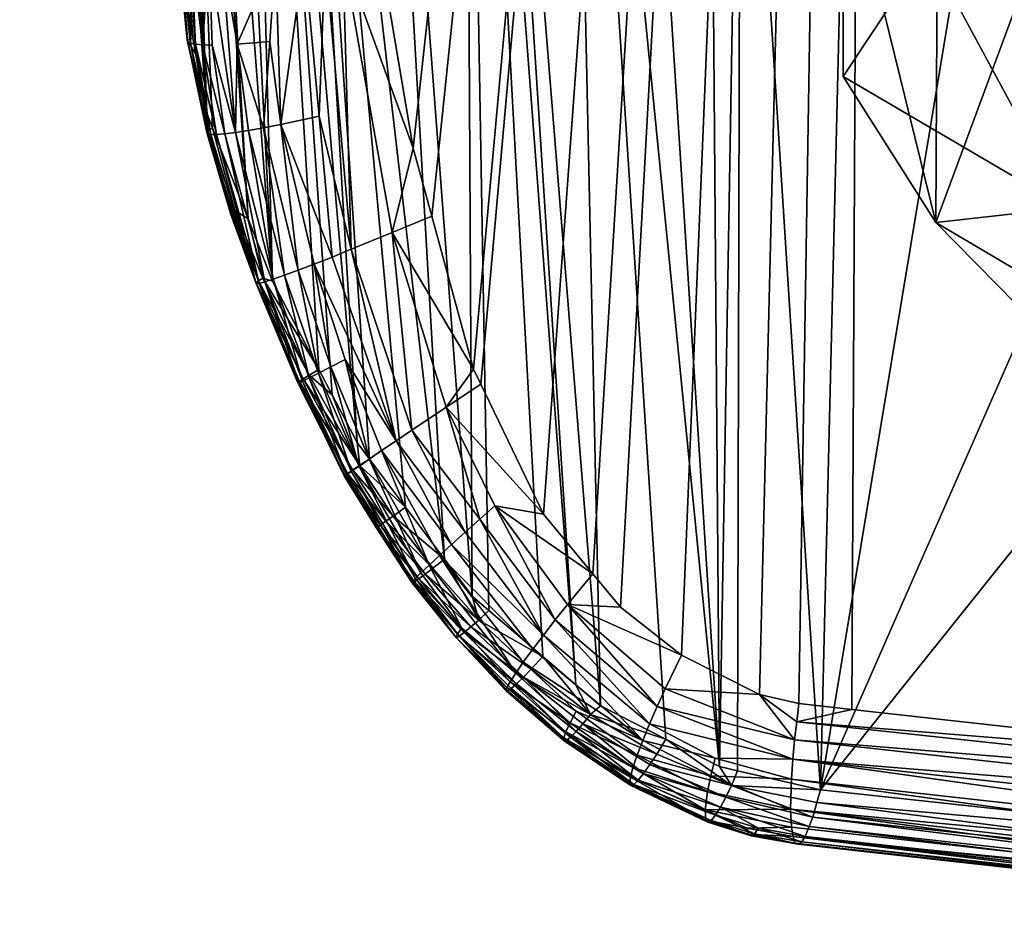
# Model space of a CAD drawing. Extents: x -0.024 to 0.024, y -0.121 to 0.04.
# Tile 1 of 89: x -0.018 to -0.01, y -0.12 to -0.113. Entities that reach past the tile are written whole.
import ezdxf

# ---------------------------------------------------------------- set-up
doc = ezdxf.new("R2010")
doc.units = 0
doc.layers.add('mesh', color=7, linetype='CONTINUOUS')

msp = doc.modelspace()

# ---------------------------------------------------------------- meshes
at = {"layer": 'mesh'}
mesh = msp.add_polyface(dxfattribs=at)
corners = [(0, -0.0945539, 0.087386), (0.0024432, -0.0938483, 0.0874515), (0, -0.0937205, 0.0873221), (0, -0.0946749, 0.0873953), (0.0028532, -0.0947397, 0.087557), (0.0027003, -0.095567, 0.0877407), (-0.0025243, -0.0938569, 0.0874603), (-0.0029704, -0.0947545, 0.0875716), (-0.0028111, -0.0955819, 0.0877542), (-0.0058489, -0.0953389, 0.0881486), (-0.005064, -0.0942648, 0.0878893), (-0.0029259, -0.0549587, 0.0882478), (-0.0000904, -0.0798735, 0.1138468), (-0.0016494, -0.1193049, 0.1100792), (-0.0054207, -0.0798713, 0.1137464), (0, -0.0751059, 0.1573376), (0, -0.0871105, 0.1568855), (-0.0100957, -0.0870999, 0.156668), (-0.0091941, -0.0981332, 0.156109), (-0.0100174, -0.0970055, 0.1561489), (-0.0081581, -0.0990702, 0.1560838), (-0.0090908, -0.0982748, 0.156104), (-0.0062563, -0.0997084, 0.1560961), (-0.0073163, -0.0994883, 0.1560819), (0, -0.0885329, 0.1568319), (-0.0038674, -0.0999306, 0.1561263), (0, -0.1000966, 0.1561487), (-0.0031318, -0.099999, 0.1561356), (-0.0100912, -0.0968247, 0.1561568), (-0.008886, -0.094755, 0.1490794), (-0.0082576, -0.0940159, 0.1490284), (-0.0083131, -0.0930627, 0.1490142), (-0.0090962, -0.0930497, 0.1490592), (-0.0083352, -0.0926828, 0.1490085), (-0.0085415, -0.0891296, 0.1489557), (-0.0094031, -0.0888942, 0.1490005), (-0.008145, -0.0947574, 0.149038), (-0.0081975, -0.0944583, 0.1490343), (-0.0081178, -0.0961898, 0.1490841), (0, -0.0953767, 0.0875882), (-0.0031022, -0.0939497, 0.0875579), (-0.0075384, -0.0949325, 0.0886182), (-0.0087601, -0.0958574, 0.0891246), (-0.0061656, -0.0945621, 0.0882138), (-0.010715, -0.0549631, 0.090627), (-0.0055279, -0.0549601, 0.0887136), (0.0052401, -0.0798714, 0.1137529), (-0.0000006, -0.1192893, 0.1100652), (-0.0082488, -0.0941663, 0.1490307)]
mesh.append_faces([[corners[k] for k in face] for face in [(0, 1, 2, 2), (0, 3, 4, 4), (5, 4, 3, 3), (6, 0, 2, 2), (6, 7, 0, 0), (7, 3, 0, 0), (7, 8, 3, 3), (9, 8, 7, 7), (7, 10, 9, 9), (11, 6, 2, 2), (12, 13, 14, 14), (15, 16, 17, 17), (16, 18, 19, 19), (20, 21, 16, 16), (22, 23, 16, 16), (24, 25, 16, 16), (26, 27, 24, 24), (28, 16, 19, 19), (28, 17, 16, 16), (29, 30, 31, 31), (32, 33, 34, 34), (31, 32, 29, 29), (31, 33, 32, 32), (35, 32, 34, 34), (29, 36, 37, 37), (29, 38, 36, 36), (5, 3, 39, 39), (40, 7, 6, 6), (41, 42, 43, 43), (9, 10, 43, 43), (7, 40, 10, 10), (8, 39, 3, 3), (43, 44, 41, 41), (40, 45, 10, 10), (46, 47, 12, 12), (29, 37, 48, 48), (29, 48, 30, 30)]])
mesh = msp.add_polyface(dxfattribs=at)
corners = [(-0.0164299, -0.1123394, 0.1075437), (-0.0176959, -0.0942005, 0.109613), (-0.0164107, -0.1123539, 0.1077062), (-0.0162487, -0.1041388, 0.0975759), (-0.0163908, -0.1051927, 0.0988437), (-0.0160075, -0.1043773, 0.0973076), (-0.0164777, -0.1051088, 0.0989502), (-0.0165724, -0.1049353, 0.0991642), (-0.0164555, -0.1038921, 0.0978562), (-0.0129829, -0.1046793, 0.0950742), (-0.0139382, -0.1065696, 0.0970155), (-0.0132299, -0.1066754, 0.0968354), (-0.0137266, -0.1044442, 0.0951855), (-0.0140763, -0.1065237, 0.0970808), (-0.0147424, -0.1051919, 0.0964207), (-0.0144396, -0.1041325, 0.095395), (-0.0154291, -0.1048179, 0.0968208), (-0.0161422, -0.1054326, 0.0985387), (-0.0161756, -0.11372, 0.1070971), (-0.0167173, -0.1046699, 0.0994916), (-0.0156415, -0.1150864, 0.106808), (-0.0129728, -0.1185399, 0.1069543), (-0.0131731, -0.1183685, 0.1069392), (-0.0107379, -0.0798647, 0.1134532), (-0.0144962, -0.114003, 0.1093881), (-0.0147641, -0.1124166, 0.1095167), (-0.0140064, -0.1158002, 0.1092746), (-0.0143455, -0.1145559, 0.1093532), (-0.0139465, -0.1159244, 0.109271), (-0.0176717, -0.0942138, 0.1097778), (-0.0163928, -0.1123675, 0.1078574), (-0.0163752, -0.1123808, 0.1080057), (-0.0175895, -0.0942406, 0.110098), (-0.0163011, -0.1123954, 0.1082075), (-0.0174463, -0.0942623, 0.1104091), (-0.0160535, -0.1124251, 0.1086865), (-0.0161546, -0.1124172, 0.1085338), (-0.0172447, -0.0942775, 0.1106939), (-0.0159507, -0.1124328, 0.1088381), (-0.0161245, -0.0940202, 0.1113583), (-0.0150679, -0.1124289, 0.1094266), (-0.0158909, -0.105675, 0.0982307), (-0.0155721, -0.1058805, 0.0979614), (-0.0148785, -0.106257, 0.0974598), (-0.0153871, -0.1035419, 0.0958837), (-0.0162882, -0.1131089, 0.1072948), (-0.0168586, -0.1044111, 0.0998108), (-0.0169714, -0.1038834, 0.1004483), (-0.0158397, -0.1145795, 0.1069152), (-0.0149524, -0.1163967, 0.1068029), (-0.0142427, -0.1173449, 0.106858), (-0.0140174, -0.1176459, 0.1068755)]
mesh.append_faces([[corners[k] for k in face] for face in [(0, 1, 2, 2), (3, 4, 5, 5), (6, 4, 3, 3), (7, 6, 8, 8), (9, 10, 11, 11), (12, 10, 9, 9), (12, 13, 10, 10), (14, 13, 12, 12), (15, 14, 12, 12), (16, 14, 15, 15), (4, 17, 5, 5), (7, 18, 6, 6), (7, 19, 18, 18), (20, 17, 4, 4), (10, 21, 11, 11), (13, 22, 10, 10), (23, 24, 25, 25), (23, 26, 27, 27), (23, 28, 26, 26), (2, 29, 30, 30), (29, 31, 30, 30), (32, 33, 31, 31), (34, 35, 36, 36), (37, 38, 35, 35), (39, 25, 40, 40), (41, 42, 16, 16), (14, 43, 13, 13), (16, 43, 14, 14), (42, 43, 16, 16), (44, 41, 16, 16), (5, 17, 41, 41), (45, 46, 47, 47), (19, 46, 18, 18), (48, 4, 6, 6), (41, 49, 42, 42), (50, 43, 42, 42), (51, 13, 43, 43)]])
mesh = msp.add_polyface(dxfattribs=at)
corners = [(-0.0112741, -0.0971095, 0.0904884), (-0.0114983, -0.0967004, 0.0906533), (-0.0116793, -0.0967962, 0.0907656), (-0.0129556, -0.0992973, 0.0919716), (-0.0127591, -0.0995127, 0.0919073), (-0.0106848, -0.0979655, 0.0903402), (-0.0119785, -0.0969546, 0.0909512), (-0.0134766, -0.0986403, 0.0922445), (-0.0131412, -0.0990792, 0.0920498), (-0.0137398, -0.0981932, 0.0924649), (-0.0123369, -0.099931, 0.091822), (-0.010351, -0.0983807, 0.0903393), (-0.0114076, -0.1006862, 0.0918318), (-0.0121889, -0.1027513, 0.0934167), (-0.0109211, -0.1010079, 0.0919248), (-0.010994, -0.0975394, 0.0903906), (-0.0118831, -0.100325, 0.0917968), (-0.0128028, -0.1024627, 0.0934061), (-0.0133981, -0.1021202, 0.0934707), (-0.0143455, -0.1145559, 0.1093532), (-0.0144962, -0.114003, 0.1093881), (-0.0107379, -0.0798647, 0.1134532), (-0.0134381, -0.116979, 0.1092404), (-0.0139465, -0.1159244, 0.109271), (-0.0114427, -0.0973286, 0.1548443), (-0.0114213, -0.0972906, 0.1545644), (-0.0115717, -0.0969462, 0.1545789), (-0.0112955, -0.0975789, 0.1545523), (-0.0112413, -0.0972388, 0.1555702), (-0.0115283, -0.0962214, 0.1557379), (-0.0111637, -0.0971875, 0.1556934), (-0.0113072, -0.0972795, 0.1554369), (-0.0116143, -0.0962704, 0.1556149), (-0.0118481, -0.0963131, 0.1546054), (-0.0117923, -0.0963515, 0.1551928), (-0.0114013, -0.0973267, 0.155148), (-0.0114283, -0.0973329, 0.1549969), (-0.0113609, -0.0973089, 0.1552954), (-0.0117473, -0.0963359, 0.1553402), (-0.0116877, -0.0963088, 0.1554817), (-0.0118225, -0.0963556, 0.1550416), (-0.010888, -0.0982322, 0.1548088), (-0.0108178, -0.0982103, 0.1552592), (-0.0112349, -0.0974312, 0.1529895), (-0.0114426, -0.0969819, 0.1529841), (-0.0114908, -0.0968777, 0.1529829), (-0.0114388, -0.0968871, 0.1522267), (-0.0117511, -0.0963146, 0.1529761), (-0.0123145, -0.1181279, 0.1092925), (-0.012811, -0.1177367, 0.1092586)]
mesh.append_faces([[corners[k] for k in face] for face in [(0, 1, 2, 2), (3, 4, 5, 5), (6, 0, 2, 2), (0, 7, 8, 8), (6, 9, 0, 0), (4, 10, 11, 11), (12, 13, 14, 14), (5, 15, 3, 3), (15, 8, 3, 3), (15, 0, 8, 8), (16, 17, 12, 12), (18, 17, 16, 16), (10, 16, 11, 11), (10, 18, 16, 16), (19, 20, 21, 21), (22, 23, 21, 21), (24, 25, 26, 26), (24, 27, 25, 25), (28, 29, 30, 30), (31, 32, 28, 28), (26, 33, 24, 24), (34, 35, 36, 36), (34, 37, 35, 35), (38, 31, 37, 37), (39, 32, 31, 31), (36, 24, 40, 40), (41, 24, 36, 36), (41, 27, 24, 24), (37, 42, 35, 35), (43, 25, 27, 27), (44, 25, 43, 43), (44, 26, 25, 25), (44, 45, 26, 26), (46, 45, 44, 44), (46, 47, 45, 45), (44, 43, 46, 46), (48, 49, 21, 21)]])
mesh = msp.add_polyface(dxfattribs=at)
corners = [(-0.0112677, -0.1092403, 0.0987362), (-0.011, -0.1115417, 0.0966139), (-0.0115146, -0.1103806, 0.0958009), (-0.0114748, -0.1086532, 0.0982491), (-0.0118044, -0.1077192, 0.0974741), (-0.0119967, -0.1078451, 0.0940255), (-0.0116206, -0.1038816, 0.0942733), (-0.0118518, -0.1046066, 0.094879), (-0.0116612, -0.1052938, 0.0922391), (-0.011, -0.1036846, 0.0911124), (-0.011, -0.1098246, 0.0907047), (-0.011, -0.1073973, 0.0894068), (-0.011, -0.1100205, 0.0908803), (-0.011, -0.1122947, 0.0929182), (-0.0124532, -0.1055151, 0.0956407), (-0.0123209, -0.104819, 0.095058), (-0.0118364, -0.1090481, 0.0985746), (-0.0120899, -0.1083903, 0.0980283), (-0.0109764, -0.1106031, 0.0998792), (-0.0129829, -0.1046793, 0.0950742), (-0.0124359, -0.1067565, 0.0966782), (-0.0127941, -0.1067404, 0.0967246), (-0.0121476, -0.103907, 0.0942945), (-0.0132299, -0.1066754, 0.0968354), (-0.0111849, -0.1192224, 0.1071116), (-0.0107379, -0.0798647, 0.1134532), (-0.0109312, -0.1185674, 0.1094305), (-0.0113616, -0.1185195, 0.1093885), (-0.0130356, -0.1174653, 0.1092521), (-0.0134381, -0.116979, 0.1092404), (-0.012811, -0.1177367, 0.1092586), (-0.0119867, -0.1062713, 0.0962715), (-0.0120068, -0.1190313, 0.1070391), (-0.0116802, -0.1184478, 0.1093514), (-0.0123145, -0.1181279, 0.1092925)]
mesh.append_faces([[corners[k] for k in face] for face in [(0, 1, 2, 2), (2, 3, 0, 0), (2, 4, 3, 3), (5, 4, 2, 2), (6, 7, 8, 8), (9, 10, 11, 11), (9, 12, 10, 10), (1, 13, 12, 12), (2, 8, 5, 5), (2, 9, 8, 8), (1, 9, 2, 2), (14, 7, 15, 15), (16, 4, 17, 17), (16, 3, 4, 4), (16, 0, 3, 3), (18, 0, 16, 16), (19, 14, 15, 15), (19, 20, 14, 14), (21, 20, 19, 19), (15, 22, 19, 19), (19, 23, 21, 21), (20, 21, 17, 17), (24, 18, 16, 16), (25, 26, 27, 27), (25, 28, 29, 29), (25, 30, 28, 28), (5, 31, 4, 4), (8, 31, 5, 5), (8, 7, 31, 31), (14, 31, 7, 7), (20, 31, 14, 14), (17, 31, 20, 20), (17, 4, 31, 31), (32, 21, 23, 23), (17, 32, 16, 16), (25, 33, 34, 34)]])
mesh = msp.add_polyface(dxfattribs=at)
corners = [(-0.0106848, -0.0979655, 0.0903402), (-0.0127591, -0.0995127, 0.0919073), (-0.010351, -0.0983807, 0.0903393), (-0.0118831, -0.100325, 0.0917968), (-0.009998, -0.0987775, 0.0903887), (-0.0113616, -0.1185195, 0.1093885), (-0.0116802, -0.1184478, 0.1093514), (-0.0107379, -0.0798647, 0.1134532), (-0.0094041, -0.0997591, 0.1547651), (-0.0101753, -0.098993, 0.1545074), (-0.0102018, -0.0990464, 0.1547824), (-0.0094923, -0.0996023, 0.1544938), (-0.0093992, -0.0997663, 0.1549156), (-0.010194, -0.0990517, 0.1549339), (-0.0101749, -0.0990453, 0.1550842), (-0.0092661, -0.0996591, 0.1554864), (-0.0100437, -0.0989477, 0.1555063), (-0.0099772, -0.0988904, 0.1556301), (-0.0093169, -0.0997073, 0.1553528), (-0.0100994, -0.0989931, 0.1553727), (-0.0101433, -0.0990258, 0.1552312), (-0.0108178, -0.0982103, 0.1552592), (-0.0107691, -0.098179, 0.1554007), (-0.0107084, -0.0981359, 0.1555343), (-0.0108768, -0.0982363, 0.154961), (-0.0108538, -0.0982294, 0.1551118), (-0.0093562, -0.0997413, 0.1552116), (-0.0098922, -0.0989859, 0.1530111), (-0.0094128, -0.0993751, 0.1530162), (-0.0098795, -0.0988637, 0.152249), (-0.0092229, -0.0993732, 0.1522581), (-0.0097866, -0.0986554, 0.1514659), (-0.0091453, -0.0991489, 0.1514769), (-0.0103737, -0.0980861, 0.151457), (-0.0097042, -0.0985149, 0.1510915), (-0.0084112, -0.0993965, 0.1511176), (-0.009901, -0.0988221, 0.1557422), (-0.0091349, -0.0995252, 0.1557228), (-0.0104233, -0.0987717, 0.1545123), (-0.0108549, -0.0981815, 0.1545321), (-0.0081086, -0.0998969, 0.1558969), (-0.0106366, -0.0980818, 0.1556578), (-0.0096268, -0.0985626, 0.1559912), (-0.0101836, -0.0987493, 0.153008), (-0.0104784, -0.0983797, 0.1530028), (-0.0104809, -0.0982757, 0.1522403)]
mesh.append_faces([[corners[k] for k in face] for face in [(0, 1, 2, 2), (2, 3, 4, 4), (5, 6, 7, 7), (8, 9, 10, 10), (8, 11, 9, 9), (12, 13, 14, 14), (15, 16, 17, 17), (18, 19, 16, 16), (20, 19, 18, 18), (21, 19, 20, 20), (22, 16, 19, 19), (23, 17, 16, 16), (24, 13, 10, 10), (25, 14, 13, 13), (20, 14, 25, 25), (20, 26, 14, 14), (18, 26, 20, 20), (27, 11, 28, 28), (27, 9, 11, 11), (29, 28, 30, 30), (29, 27, 28, 28), (31, 30, 32, 32), (31, 29, 30, 30), (31, 33, 29, 29), (32, 34, 31, 31), (32, 35, 34, 34), (17, 36, 37, 37), (10, 38, 39, 39), (10, 9, 38, 38), (40, 37, 36, 36), (41, 36, 17, 17), (42, 40, 36, 36), (43, 9, 27, 27), (43, 38, 9, 9), (44, 38, 43, 43), (43, 27, 29, 29), (29, 45, 43, 43)]])
mesh = msp.add_polyface(dxfattribs=at)
corners = [(-0.0102478, -0.1146079, 0.0947588), (-0.011, -0.1134221, 0.0939285), (-0.011, -0.1115417, 0.0966139), (-0.0102283, -0.1108567, 0.1000927), (-0.0092586, -0.1119363, 0.1009986), (-0.0104175, -0.1106461, 0.099916), (-0.0112677, -0.1092403, 0.0987362), (-0.0104465, -0.1078297, 0.0891316), (-0.011, -0.105565, 0.0884269), (-0.011, -0.1073973, 0.0894068), (-0.009434, -0.1056857, 0.0876304), (-0.011, -0.1098246, 0.0907047), (-0.01075, -0.1099075, 0.0905865), (-0.011, -0.1100205, 0.0908803), (-0.010747, -0.1101153, 0.090732), (-0.0103152, -0.1123867, 0.0923225), (-0.010531, -0.1047809, 0.0878778), (-0.0086831, -0.1027087, 0.0864269), (-0.0077786, -0.1038294, 0.0863306), (-0.011, -0.1122947, 0.0929182), (0, -0.1099075, 0.0905865), (-0.0091803, -0.1144891, 0.0937946), (-0.0074199, -0.1162794, 0.0950482), (-0.0055932, -0.1023874, 0.0853209), (-0.011, -0.1036846, 0.0911124), (-0.0109764, -0.1106031, 0.0998792), (-0.0099599, -0.1118265, 0.1009057), (-0.0084917, -0.1130819, 0.1019591), (-0.0082575, -0.1127243, 0.1016594), (-0.0054207, -0.0798713, 0.1137464), (-0.0056773, -0.1191017, 0.1098984), (-0.0065135, -0.1190595, 0.1098608), (-0.0055247, -0.1191094, 0.1099052), (-0.0107379, -0.0798647, 0.1134532), (-0.0109312, -0.1185674, 0.1094305), (-0.0000904, -0.0798735, 0.1138468), (-0.0000006, -0.1192893, 0.1100652), (-0.0016494, -0.1193049, 0.1100792)]
mesh.append_faces([[corners[k] for k in face] for face in [(0, 1, 2, 2), (0, 3, 4, 4), (2, 5, 3, 3), (6, 5, 2, 2), (7, 8, 9, 9), (7, 10, 8, 8), (11, 7, 9, 9), (11, 12, 7, 7), (13, 12, 11, 11), (13, 14, 12, 12), (15, 14, 13, 13), (10, 16, 8, 8), (10, 17, 16, 16), (18, 17, 10, 10), (15, 19, 1, 1), (13, 19, 15, 15), (20, 7, 12, 12), (20, 15, 21, 21), (20, 14, 15, 15), (12, 14, 20, 20), (21, 22, 20, 20), (20, 10, 7, 7), (20, 18, 10, 10), (23, 18, 20, 20), (9, 8, 24, 24), (2, 13, 24, 24), (1, 19, 2, 2), (25, 5, 6, 6), (25, 3, 5, 5), (26, 3, 25, 25), (26, 4, 3, 3), (27, 4, 26, 26), (27, 28, 4, 4), (29, 30, 31, 31), (29, 32, 30, 30), (33, 31, 34, 34), (35, 36, 37, 37)]])
mesh = msp.add_polyface(dxfattribs=at)
corners = [(-0.0062436, -0.101099, 0.0852998), (-0.0065144, -0.0982891, 0.0896091), (-0.007567, -0.0989144, 0.0901309), (-0.0086523, -0.0996944, 0.0907814), (-0.0091708, -0.0995657, 0.0906746), (-0.009274, -0.0996403, 0.0907368), (-0.0080884, -0.0992241, 0.0903894), (-0.0080711, -0.098771, 0.0900119), (-0.0096318, -0.0991494, 0.0904874), (-0.0107379, -0.0798647, 0.1134532), (-0.0054207, -0.0798713, 0.1137464), (-0.0065135, -0.1190595, 0.1098608), (-0.0062563, -0.0997084, 0.1560961), (-0.0078575, -0.099569, 0.1560484), (-0.0073163, -0.0994883, 0.1560819), (-0.0059346, -0.1000195, 0.1560709), (-0.0076715, -0.0993119, 0.1560827), (-0.0081581, -0.0990702, 0.1560838), (-0.0094207, -0.0983583, 0.1560749), (-0.009205, -0.099598, 0.1556103), (-0.0091349, -0.0995252, 0.1557228), (-0.0082571, -0.1000844, 0.1557135), (-0.0092661, -0.0996591, 0.1554864), (-0.0084248, -0.1002832, 0.1553428), (-0.0093169, -0.0997073, 0.1553528), (-0.0083782, -0.1002307, 0.1554764), (-0.0092229, -0.0993732, 0.1522581), (-0.009098, -0.0996308, 0.1530196), (-0.0085227, -0.0997902, 0.152268), (-0.0091453, -0.0991489, 0.1514769), (-0.0084615, -0.0995539, 0.1514905), (-0.0084112, -0.0993965, 0.1511176), (-0.0077474, -0.0998556, 0.1515071), (-0.0077133, -0.0996951, 0.1511357), (-0.0083458, -0.0992074, 0.1507613), (-0.0097042, -0.0985149, 0.1510915), (-0.0076701, -0.0995037, 0.1507799), (-0.0070066, -0.0998851, 0.151156), (-0.0082646, -0.0989843, 0.1504266), (-0.0076174, -0.0992789, 0.1504442), (-0.0069563, -0.0994755, 0.1504646), (-0.006925, -0.0992234, 0.1501515), (-0.0069837, -0.0996961, 0.150801), (-0.0096268, -0.0985626, 0.1559912), (-0.0080275, -0.0997923, 0.1559643), (-0.0081086, -0.0998969, 0.1558969), (-0.0084765, -0.0999434, 0.1530248)]
mesh.append_faces([[corners[k] for k in face] for face in [(0, 1, 2, 2), (3, 4, 5, 5), (6, 4, 3, 3), (6, 7, 4, 4), (2, 7, 6, 6), (8, 4, 7, 7), (9, 10, 11, 11), (12, 13, 14, 14), (12, 15, 13, 13), (13, 16, 14, 14), (13, 17, 16, 16), (18, 17, 13, 13), (19, 20, 21, 21), (22, 23, 24, 24), (19, 25, 22, 22), (26, 27, 28, 28), (29, 28, 30, 30), (29, 26, 28, 28), (30, 31, 29, 29), (30, 32, 31, 31), (28, 32, 30, 30), (33, 31, 32, 32), (34, 31, 33, 33), (34, 35, 31, 31), (36, 33, 37, 37), (36, 34, 33, 33), (38, 34, 36, 36), (39, 40, 41, 41), (42, 40, 39, 39), (36, 39, 38, 38), (36, 42, 39, 39), (37, 42, 36, 36), (43, 13, 44, 44), (43, 18, 13, 13), (45, 43, 44, 44), (27, 46, 28, 28)]])
mesh = msp.add_polyface(dxfattribs=at)
corners = [(-0.0162882, -0.1131089, 0.1072948), (-0.0163342, -0.1131271, 0.1074552), (-0.0162642, -0.113239, 0.1072527), (-0.0164107, -0.1123539, 0.1077062), (-0.0164299, -0.1123394, 0.1075437), (-0.0157125, -0.1138386, 0.1087446), (-0.015927, -0.1131579, 0.1086986), (-0.0156612, -0.113136, 0.1089879), (-0.0159422, -0.1138773, 0.1083983), (-0.0160535, -0.1124251, 0.1086865), (-0.0169714, -0.1038834, 0.1004483), (-0.0164777, -0.1051088, 0.0989502), (-0.0161756, -0.11372, 0.1070971), (-0.0161283, -0.1138409, 0.1070716), (-0.0149524, -0.1163967, 0.1068029), (-0.0148511, -0.1165321, 0.1068108), (-0.0155721, -0.1058805, 0.0979614), (-0.0138809, -0.1177627, 0.1068858), (-0.0134417, -0.1181386, 0.1069189), (-0.0140763, -0.1065237, 0.0970808), (-0.0163928, -0.1123675, 0.1078574), (-0.0163286, -0.1131405, 0.1076339), (-0.0163064, -0.1131514, 0.1078164), (-0.0147641, -0.1124166, 0.1095167), (-0.0144962, -0.114003, 0.1093881), (-0.0150679, -0.1124289, 0.1094266), (-0.0149999, -0.1148266, 0.1090568), (-0.0152115, -0.1124348, 0.109384), (-0.0152605, -0.1137443, 0.1091477), (-0.0153836, -0.1124371, 0.1092852), (-0.0155735, -0.1138114, 0.1088966), (-0.0156165, -0.1124402, 0.1091515), (-0.0159507, -0.1124328, 0.1088381), (-0.0161546, -0.1124172, 0.1085338), (-0.0161321, -0.1131657, 0.1083626), (-0.0162084, -0.1131643, 0.1081834), (-0.0163011, -0.1123954, 0.1082075), (-0.0162665, -0.1131594, 0.1080004), (-0.0163752, -0.1123808, 0.1080057), (-0.0168586, -0.1044111, 0.0998108), (-0.0158397, -0.1145795, 0.1069152), (-0.0152636, -0.1158051, 0.1068052), (-0.0158909, -0.105675, 0.0982307), (-0.0156415, -0.1150864, 0.106808), (-0.0163908, -0.1051927, 0.0988437), (-0.0161422, -0.1054326, 0.0985387), (-0.0151566, -0.1160086, 0.1068044)]
mesh.append_faces([[corners[k] for k in face] for face in [(0, 1, 2, 2), (0, 3, 1, 1), (4, 3, 0, 0), (5, 6, 7, 7), (8, 9, 6, 6), (0, 10, 4, 4), (11, 12, 13, 13), (14, 15, 16, 16), (17, 18, 19, 19), (1, 20, 21, 21), (3, 20, 1, 1), (21, 20, 22, 22), (23, 24, 25, 25), (26, 27, 25, 25), (28, 29, 27, 27), (28, 30, 29, 29), (30, 31, 29, 29), (30, 7, 31, 31), (6, 31, 7, 7), (6, 32, 31, 31), (6, 9, 32, 32), (8, 33, 9, 9), (34, 33, 8, 8), (35, 33, 34, 34), (35, 36, 33, 33), (37, 36, 35, 35), (22, 36, 37, 37), (22, 38, 36, 36), (20, 38, 22, 22), (2, 39, 0, 0), (11, 13, 40, 40), (12, 39, 2, 2), (41, 42, 43, 43), (43, 44, 40, 40), (42, 45, 43, 43), (41, 46, 42, 42)]])
mesh = msp.add_polyface(dxfattribs=at)
corners = [(-0.0146681, -0.1146906, 0.1092494), (-0.0143455, -0.1145559, 0.1093532), (-0.0140064, -0.1158002, 0.1092746), (-0.0144962, -0.114003, 0.1093881), (-0.0157188, -0.1150608, 0.1069916), (-0.0152636, -0.1158051, 0.1068052), (-0.0156415, -0.1150864, 0.106808), (-0.0157551, -0.1150834, 0.1071808), (-0.0153412, -0.1158501, 0.1069439), (-0.0157737, -0.1150988, 0.1073805), (-0.0153899, -0.1158799, 0.1071251), (-0.0157723, -0.1151058, 0.107588), (-0.0154223, -0.1159009, 0.107319), (-0.0157491, -0.1151036, 0.1077998), (-0.0154355, -0.1159118, 0.1075231), (-0.0157032, -0.1150915, 0.1080118), (-0.0154275, -0.1159111, 0.1077336), (-0.0160291, -0.1138883, 0.1082098), (-0.0151675, -0.1157832, 0.1085498), (-0.0154311, -0.114996, 0.1086057), (-0.0153011, -0.1149462, 0.108776), (-0.0152658, -0.1158336, 0.1083594), (-0.0155429, -0.1150374, 0.1084191), (-0.0153427, -0.1158721, 0.1081567), (-0.0156342, -0.1150694, 0.1082197), (-0.0149999, -0.1148266, 0.1090568), (-0.0151562, -0.1148892, 0.108927), (-0.0152605, -0.1137443, 0.1091477), (-0.0146358, -0.116384, 0.108847), (-0.0155735, -0.1138114, 0.1088966), (-0.0157125, -0.1138386, 0.1087446), (-0.0158361, -0.1138607, 0.1085776), (-0.0152115, -0.1124348, 0.109384), (-0.0150505, -0.1157223, 0.1087238), (-0.0156612, -0.113136, 0.1089879), (-0.0153968, -0.115898, 0.1079464), (-0.0155721, -0.1058805, 0.0979614), (-0.0148511, -0.1165321, 0.1068108), (-0.0145593, -0.1169219, 0.1068334), (-0.0138809, -0.1177627, 0.1068858), (-0.0140763, -0.1065237, 0.0970808), (-0.0140174, -0.1176459, 0.1068755), (-0.0139382, -0.1065696, 0.0970155), (-0.0131731, -0.1183685, 0.1069392), (-0.0129728, -0.1185399, 0.1069543), (-0.0134417, -0.1181386, 0.1069189), (-0.0158397, -0.1145795, 0.1069152), (-0.0150679, -0.1124289, 0.1094266), (-0.0158909, -0.105675, 0.0982307), (-0.0151566, -0.1160086, 0.1068044), (-0.0149524, -0.1163967, 0.1068029), (-0.0142427, -0.1173449, 0.106858), (-0.0148785, -0.106257, 0.0974598)]
mesh.append_faces([[corners[k] for k in face] for face in [(0, 1, 2, 2), (0, 3, 1, 1), (4, 5, 6, 6), (7, 8, 4, 4), (9, 10, 7, 7), (11, 12, 9, 9), (13, 14, 11, 11), (15, 16, 13, 13), (13, 17, 15, 15), (18, 19, 20, 20), (21, 22, 19, 19), (23, 24, 22, 22), (25, 26, 27, 27), (25, 28, 26, 26), (19, 29, 20, 20), (19, 30, 29, 29), (22, 30, 19, 19), (22, 31, 30, 30), (24, 31, 22, 22), (27, 32, 25, 25), (26, 29, 27, 27), (26, 20, 29, 29), (28, 20, 26, 26), (28, 33, 20, 20), (30, 34, 29, 29), (35, 15, 24, 24), (35, 16, 15, 15), (36, 37, 38, 38), (39, 40, 41, 41), (42, 43, 44, 44), (40, 45, 43, 43), (46, 4, 6, 6), (47, 0, 25, 25), (47, 3, 0, 0), (48, 49, 50, 50), (36, 38, 51, 51), (41, 52, 51, 51)]])
mesh = msp.add_polyface(dxfattribs=at)
corners = [(-0.0102478, -0.1146079, 0.0947588), (-0.0092586, -0.1119363, 0.1009986), (-0.0082827, -0.1166063, 0.0961581), (-0.011, -0.1115417, 0.0966139), (-0.0102283, -0.1108567, 0.1000927), (-0.0082575, -0.1127243, 0.1016594), (-0.0074199, -0.1162794, 0.0950482), (-0.0091803, -0.1144891, 0.0937946), (-0.011, -0.1134221, 0.0939285), (-0.0103152, -0.1123867, 0.0923225), (-0.0084917, -0.1130819, 0.1019591), (-0.0078466, -0.1130478, 0.1019307), (-0.0113788, -0.1186693, 0.1093502), (-0.0113616, -0.1185195, 0.1093885), (-0.0109312, -0.1185674, 0.1094305), (-0.0130553, -0.1186095, 0.107069), (-0.0129728, -0.1185399, 0.1069543), (-0.0131731, -0.1183685, 0.1069392), (-0.0124433, -0.1188092, 0.1070008), (-0.0116802, -0.1184478, 0.1093514), (-0.0125127, -0.1185441, 0.1091312), (-0.0132432, -0.1177144, 0.1091581), (-0.0124468, -0.1183998, 0.1092086), (-0.0133419, -0.1178398, 0.109078), (-0.0125748, -0.118686, 0.1090277), (-0.0130356, -0.1174653, 0.1092521), (-0.012811, -0.1177367, 0.1092586), (-0.0126766, -0.1189404, 0.108742), (-0.0132216, -0.1186775, 0.1085329), (-0.0131723, -0.1185823, 0.1087091), (-0.0136012, -0.1181836, 0.108689), (-0.0126304, -0.11882, 0.1088975), (-0.0134369, -0.1179627, 0.1089731), (-0.0135245, -0.1180788, 0.108843), (-0.0132299, -0.1066754, 0.0968354), (-0.0118589, -0.119068, 0.1070522), (-0.0111849, -0.1192224, 0.1071116), (-0.0118364, -0.1090481, 0.0985746), (-0.0099599, -0.1118265, 0.1009057), (-0.0109764, -0.1106031, 0.0998792), (-0.0070039, -0.1139982, 0.102728), (-0.0055881, -0.1198268, 0.1076188), (-0.0123145, -0.1181279, 0.1092925), (-0.0114089, -0.1189717, 0.1092344), (-0.0113955, -0.1188145, 0.1093131), (-0.0120068, -0.1190313, 0.1070391), (-0.0120899, -0.1083903, 0.0980283), (-0.0127941, -0.1067404, 0.0967246)]
mesh.append_faces([[corners[k] for k in face] for face in [(0, 1, 2, 2), (3, 4, 0, 0), (1, 5, 2, 2), (6, 0, 2, 2), (7, 0, 6, 6), (7, 8, 0, 0), (9, 8, 7, 7), (10, 11, 5, 5), (12, 13, 14, 14), (15, 16, 17, 17), (15, 18, 16, 16), (13, 12, 19, 19), (20, 21, 22, 22), (20, 23, 21, 21), (24, 23, 20, 20), (21, 25, 26, 26), (27, 28, 29, 29), (30, 31, 29, 29), (31, 32, 24, 24), (33, 32, 31, 31), (34, 16, 18, 18), (35, 36, 37, 37), (36, 38, 39, 39), (36, 10, 38, 38), (36, 40, 10, 10), (41, 40, 36, 36), (21, 26, 42, 42), (22, 42, 19, 19), (43, 24, 20, 20), (22, 44, 20, 20), (19, 44, 22, 22), (19, 12, 44, 44), (22, 21, 42, 42), (34, 18, 45, 45), (37, 45, 35, 35), (46, 47, 45, 45)]])
mesh = msp.add_polyface(dxfattribs=at)
corners = [(-0.0157032, -0.1150915, 0.1080118), (-0.0160291, -0.1138883, 0.1082098), (-0.0159422, -0.1138773, 0.1083983), (-0.0157551, -0.1150834, 0.1071808), (-0.0157188, -0.1150608, 0.1069916), (-0.0159473, -0.1145122, 0.1070887), (-0.0162642, -0.113239, 0.1072527), (-0.016165, -0.1138621, 0.1072431), (-0.0161756, -0.11372, 0.1070971), (-0.0163342, -0.1131271, 0.1074552), (-0.0161283, -0.1138409, 0.1070716), (-0.0159722, -0.1145305, 0.1072783), (-0.0157737, -0.1150988, 0.1073805), (-0.0159792, -0.1145428, 0.1074765), (-0.0157723, -0.1151058, 0.107588), (-0.0161684, -0.1138874, 0.1076221), (-0.0161755, -0.1138769, 0.1074295), (-0.0163286, -0.1131405, 0.1076339), (-0.0161321, -0.1131657, 0.1083626), (-0.0162084, -0.1131643, 0.1081834), (-0.0160959, -0.1138935, 0.1080153), (-0.0162665, -0.1131594, 0.1080004), (-0.0161421, -0.1138931, 0.1078184), (-0.0163064, -0.1131514, 0.1078164), (-0.0157491, -0.1151036, 0.1077998), (-0.0158361, -0.1138607, 0.1085776), (-0.015927, -0.1131579, 0.1086986), (-0.0157125, -0.1138386, 0.1087446), (-0.0156342, -0.1150694, 0.1082197), (-0.0158397, -0.1145795, 0.1069152)]
mesh.append_faces([[corners[k] for k in face] for face in [(0, 1, 2, 2), (3, 4, 5, 5), (6, 7, 8, 8), (6, 9, 7, 7), (7, 10, 8, 8), (7, 5, 10, 10), (11, 5, 7, 7), (11, 3, 5, 5), (12, 3, 11, 11), (13, 14, 12, 12), (13, 15, 14, 14), (16, 15, 13, 13), (16, 17, 15, 15), (11, 13, 12, 12), (11, 16, 13, 13), (7, 16, 11, 11), (7, 17, 16, 16), (9, 17, 7, 7), (1, 18, 2, 2), (1, 19, 18, 18), (20, 19, 1, 1), (20, 21, 19, 19), (22, 21, 20, 20), (22, 23, 21, 21), (24, 20, 1, 1), (14, 20, 24, 24), (14, 22, 20, 20), (15, 22, 14, 14), (15, 23, 22, 22), (17, 23, 15, 15), (25, 26, 27, 27), (25, 2, 26, 26), (28, 2, 25, 25), (28, 0, 2, 2), (29, 5, 4, 4), (29, 10, 5, 5)]])
mesh = msp.add_polyface(dxfattribs=at)
corners = [(-0.0142279, -0.1161103, 0.1091691), (-0.0139465, -0.1159244, 0.109271), (-0.0134381, -0.116979, 0.1092404), (-0.0140064, -0.1158002, 0.1092746), (-0.0146681, -0.1146906, 0.1092494), (-0.0145064, -0.1162971, 0.1089778), (-0.0149999, -0.1148266, 0.1090568), (-0.0146358, -0.116384, 0.108847), (-0.013832, -0.1169129, 0.1091487), (-0.0130356, -0.1174653, 0.1092521), (-0.0139546, -0.117021, 0.1090667), (-0.0140732, -0.1171266, 0.1089608), (-0.0133419, -0.1178398, 0.109078), (-0.0134369, -0.1179627, 0.1089731), (-0.0141842, -0.1172264, 0.1088309), (-0.0147535, -0.1164631, 0.1086939), (-0.0150505, -0.1157223, 0.1087238), (-0.0148556, -0.1165319, 0.108521), (-0.0147198, -0.1170376, 0.107141), (-0.0143379, -0.1174193, 0.1069956), (-0.0146601, -0.1169953, 0.1069783), (-0.0147662, -0.1170697, 0.107319), (-0.0144003, -0.1174678, 0.1071516), (-0.0147964, -0.1170893, 0.1075101), (-0.0144509, -0.1175057, 0.1073241), (-0.0142836, -0.1173169, 0.1086781), (-0.0143677, -0.117395, 0.1085052), (-0.0144334, -0.1174578, 0.1083164), (-0.014939, -0.1165882, 0.1083319), (-0.0144786, -0.1175033, 0.1081167), (-0.0150013, -0.1166303, 0.1081313), (-0.0145021, -0.1175303, 0.1079121), (-0.0150582, -0.1166694, 0.1077162), (-0.0145043, -0.1175389, 0.1077083), (-0.0150536, -0.1166668, 0.1075122), (-0.0150291, -0.116651, 0.1073166), (-0.0149872, -0.1166234, 0.107133), (-0.0145593, -0.1169219, 0.1068334), (-0.0149309, -0.1165861, 0.1069638), (-0.0148511, -0.1165321, 0.1068108), (-0.0142427, -0.1173449, 0.106858)]
mesh.append_faces([[corners[k] for k in face] for face in [(0, 1, 2, 2), (0, 3, 1, 1), (0, 4, 3, 3), (5, 4, 0, 0), (6, 5, 7, 7), (6, 4, 5, 5), (8, 2, 9, 9), (8, 0, 2, 2), (10, 0, 8, 8), (10, 5, 0, 0), (11, 5, 10, 10), (11, 7, 5, 5), (12, 10, 8, 8), (13, 11, 10, 10), (14, 7, 11, 11), (15, 7, 14, 14), (15, 16, 7, 7), (17, 16, 15, 15), (18, 19, 20, 20), (21, 22, 18, 18), (23, 24, 21, 21), (25, 15, 14, 14), (26, 15, 25, 25), (26, 17, 15, 15), (27, 17, 26, 26), (27, 28, 17, 17), (29, 28, 27, 27), (29, 30, 28, 28), (31, 30, 29, 29), (23, 32, 33, 33), (21, 34, 23, 23), (18, 35, 21, 21), (20, 36, 18, 18), (37, 38, 20, 20), (37, 39, 38, 38), (20, 40, 37, 37), (20, 19, 40, 40)]])
mesh = msp.add_polyface(dxfattribs=at)
corners = [(-0.0149309, -0.1165861, 0.1069638), (-0.0148511, -0.1165321, 0.1068108), (-0.0149524, -0.1163967, 0.1068029), (-0.0151566, -0.1160086, 0.1068044), (-0.0153412, -0.1158501, 0.1069439), (-0.0152636, -0.1158051, 0.1068052), (-0.0153899, -0.1158799, 0.1071251), (-0.0149872, -0.1166234, 0.107133), (-0.0154223, -0.1159009, 0.107319), (-0.0150291, -0.116651, 0.1073166), (-0.0154355, -0.1159118, 0.1075231), (-0.0150536, -0.1166668, 0.1075122), (-0.0154275, -0.1159111, 0.1077336), (-0.0157188, -0.1150608, 0.1069916), (-0.0157551, -0.1150834, 0.1071808), (-0.0157737, -0.1150988, 0.1073805), (-0.0157723, -0.1151058, 0.107588), (-0.0157491, -0.1151036, 0.1077998), (-0.0151675, -0.1157832, 0.1085498), (-0.0153011, -0.1149462, 0.108776), (-0.0150505, -0.1157223, 0.1087238), (-0.0152658, -0.1158336, 0.1083594), (-0.0154311, -0.114996, 0.1086057), (-0.0153427, -0.1158721, 0.1081567), (-0.0155429, -0.1150374, 0.1084191), (-0.0153968, -0.115898, 0.1079464), (-0.0156342, -0.1150694, 0.1082197), (-0.0148556, -0.1165319, 0.108521), (-0.014939, -0.1165882, 0.1083319), (-0.0150013, -0.1166303, 0.1081313), (-0.015041, -0.1166574, 0.1079243), (-0.0150582, -0.1166694, 0.1077162), (-0.0145021, -0.1175303, 0.1079121), (-0.0145043, -0.1175389, 0.1077083), (-0.0147964, -0.1170893, 0.1075101), (-0.0147662, -0.1170697, 0.107319), (-0.0147198, -0.1170376, 0.107141), (-0.0146601, -0.1169953, 0.1069783)]
mesh.append_faces([[corners[k] for k in face] for face in [(0, 1, 2, 2), (3, 0, 2, 2), (4, 3, 5, 5), (4, 0, 3, 3), (6, 0, 4, 4), (6, 7, 0, 0), (8, 7, 6, 6), (8, 9, 7, 7), (10, 9, 8, 8), (10, 11, 9, 9), (12, 11, 10, 10), (13, 4, 5, 5), (14, 6, 4, 4), (15, 8, 6, 6), (16, 10, 8, 8), (17, 12, 10, 10), (18, 19, 20, 20), (21, 22, 18, 18), (23, 24, 21, 21), (25, 26, 23, 23), (27, 18, 20, 20), (28, 18, 27, 27), (28, 21, 18, 18), (29, 21, 28, 28), (29, 23, 21, 21), (30, 23, 29, 29), (30, 25, 23, 23), (31, 25, 30, 30), (31, 12, 25, 25), (31, 11, 12, 12), (32, 30, 29, 29), (33, 31, 30, 30), (34, 11, 31, 31), (35, 9, 11, 11), (36, 7, 9, 9), (37, 0, 7, 7)]])
mesh = msp.add_polyface(dxfattribs=at)
corners = [(-0.0139636, -0.1178407, 0.1070158), (-0.0138809, -0.1177627, 0.1068858), (-0.0140174, -0.1176459, 0.1068755), (-0.0135245, -0.1180788, 0.108843), (-0.0136012, -0.1181836, 0.108689), (-0.0142836, -0.1173169, 0.1086781), (-0.0140275, -0.1178968, 0.1071653), (-0.0135364, -0.1182417, 0.107039), (-0.0144003, -0.1174678, 0.1071516), (-0.0143379, -0.1174193, 0.1069956), (-0.0144509, -0.1175057, 0.1073241), (-0.0147198, -0.1170376, 0.107141), (-0.0147662, -0.1170697, 0.107319), (-0.0144865, -0.1175301, 0.1075108), (-0.0147964, -0.1170893, 0.1075101), (-0.0145043, -0.1175389, 0.1077083), (-0.0140812, -0.1179417, 0.1073324), (-0.0136002, -0.1183067, 0.1071824), (-0.0136634, -0.1182728, 0.1085143), (-0.0143677, -0.117395, 0.1085052), (-0.0140999, -0.1179072, 0.1083163), (-0.0137085, -0.1183427, 0.1083234), (-0.0141358, -0.117954, 0.1081163), (-0.0137346, -0.1183907, 0.1081223), (-0.0141508, -0.1179802, 0.1079121), (-0.0137411, -0.1184155, 0.1079177), (-0.0141456, -0.1179859, 0.1077097), (-0.0137288, -0.1184173, 0.1077162), (-0.0141216, -0.1179723, 0.107515), (-0.0136995, -0.1183979, 0.1075236), (-0.0136556, -0.1183599, 0.1073446), (-0.0145021, -0.1175303, 0.1079121), (-0.0144786, -0.1175033, 0.1081167), (-0.0144334, -0.1174578, 0.1083164), (-0.0141842, -0.1172264, 0.1088309), (-0.015041, -0.1166574, 0.1079243), (-0.0142427, -0.1173449, 0.106858)]
mesh.append_faces([[corners[k] for k in face] for face in [(0, 1, 2, 2), (3, 4, 5, 5), (6, 7, 0, 0), (8, 0, 9, 9), (8, 6, 0, 0), (10, 6, 8, 8), (11, 8, 9, 9), (12, 10, 8, 8), (13, 14, 15, 15), (13, 10, 14, 14), (16, 10, 13, 13), (16, 6, 10, 10), (17, 6, 16, 16), (18, 19, 5, 5), (18, 20, 19, 19), (21, 22, 20, 20), (23, 24, 22, 22), (25, 24, 23, 23), (25, 26, 24, 24), (27, 28, 26, 26), (29, 30, 28, 28), (16, 28, 30, 30), (13, 28, 16, 16), (13, 26, 28, 28), (15, 26, 13, 13), (15, 24, 26, 26), (31, 24, 15, 15), (31, 22, 24, 24), (32, 22, 31, 31), (32, 20, 22, 22), (33, 20, 32, 32), (33, 19, 20, 20), (5, 34, 3, 3), (15, 35, 31, 31), (36, 0, 2, 2), (9, 0, 36, 36)]])
mesh = msp.add_polyface(dxfattribs=at)
corners = [(-0.0136634, -0.1182728, 0.1085143), (-0.0142836, -0.1173169, 0.1086781), (-0.0136012, -0.1181836, 0.108689), (-0.0125748, -0.118686, 0.1090277), (-0.0134369, -0.1179627, 0.1089731), (-0.0133419, -0.1178398, 0.109078), (-0.0132432, -0.1177144, 0.1091581), (-0.013832, -0.1169129, 0.1091487), (-0.0130356, -0.1174653, 0.1092521), (-0.0139546, -0.117021, 0.1090667), (-0.0141842, -0.1172264, 0.1088309), (-0.0140732, -0.1171266, 0.1089608), (-0.0139636, -0.1178407, 0.1070158), (-0.0134417, -0.1181386, 0.1069189), (-0.0138809, -0.1177627, 0.1068858), (-0.0135364, -0.1182417, 0.107039), (-0.0136002, -0.1183067, 0.1071824), (-0.0140275, -0.1178968, 0.1071653), (-0.0130553, -0.1186095, 0.107069), (-0.0131731, -0.1183685, 0.1069392), (-0.0137085, -0.1183427, 0.1083234), (-0.0140999, -0.1179072, 0.1083163), (-0.0137346, -0.1183907, 0.1081223), (-0.0141358, -0.117954, 0.1081163), (-0.0137288, -0.1184173, 0.1077162), (-0.0141456, -0.1179859, 0.1077097), (-0.0137411, -0.1184155, 0.1079177), (-0.0136995, -0.1183979, 0.1075236), (-0.0141216, -0.1179723, 0.107515), (-0.0140812, -0.1179417, 0.1073324), (-0.0136556, -0.1183599, 0.1073446), (-0.0131167, -0.1186841, 0.1072069), (-0.0131717, -0.1187467, 0.1073645), (-0.0132173, -0.1187931, 0.1075404), (-0.0132507, -0.1188193, 0.1077313), (-0.0132692, -0.1188222, 0.1079325), (-0.0132709, -0.1187995, 0.1081378), (-0.013255, -0.1187509, 0.1083403), (-0.0132216, -0.1186775, 0.1085329), (-0.0131723, -0.1185823, 0.1087091), (-0.0135245, -0.1180788, 0.108843), (-0.0126304, -0.11882, 0.1088975)]
mesh.append_faces([[corners[k] for k in face] for face in [(0, 1, 2, 2), (3, 4, 5, 5), (6, 7, 8, 8), (5, 7, 6, 6), (4, 9, 5, 5), (10, 11, 4, 4), (12, 13, 14, 14), (12, 15, 13, 13), (16, 15, 17, 17), (18, 15, 16, 16), (18, 13, 15, 15), (19, 13, 18, 18), (20, 21, 0, 0), (22, 23, 20, 20), (24, 25, 26, 26), (27, 28, 24, 24), (29, 30, 16, 16), (16, 31, 18, 18), (16, 32, 31, 31), (30, 32, 16, 16), (30, 33, 32, 32), (27, 33, 30, 30), (27, 34, 33, 33), (24, 34, 27, 27), (24, 35, 34, 34), (26, 35, 24, 24), (26, 36, 35, 35), (22, 36, 26, 26), (22, 37, 36, 36), (20, 37, 22, 22), (20, 38, 37, 37), (0, 38, 20, 20), (0, 39, 38, 38), (2, 39, 0, 0), (40, 41, 2, 2), (40, 10, 4, 4)]])
mesh = msp.add_polyface(dxfattribs=at)
corners = [(-0.0126304, -0.11882, 0.1088975), (-0.0120427, -0.1189638, 0.1090757), (-0.0120766, -0.1191066, 0.108946), (-0.0111849, -0.1192224, 0.1071116), (-0.0118589, -0.119068, 0.1070522), (-0.0119087, -0.1191858, 0.1071603), (-0.0113948, -0.1196542, 0.1083062), (-0.0117494, -0.119596, 0.1080284), (-0.0117699, -0.1195812, 0.1082372), (-0.0120396, -0.1194285, 0.1076111), (-0.0116885, -0.1195327, 0.1076367), (-0.011999, -0.1193635, 0.1074399), (-0.0117217, -0.1195787, 0.107826), (-0.0120743, -0.1194706, 0.1078), (-0.0121011, -0.1194849, 0.1080016), (-0.0121182, -0.1194684, 0.1082092), (-0.0117821, -0.119533, 0.1084443), (-0.0126679, -0.1191442, 0.1075695), (-0.0119547, -0.1192808, 0.1072892), (-0.0126231, -0.1190887, 0.1073965), (-0.0125716, -0.1190162, 0.1072429), (-0.0124433, -0.1188092, 0.1070008), (-0.0125158, -0.1189314, 0.1071102), (-0.012123, -0.1193838, 0.1085148), (-0.0114288, -0.1193787, 0.1089116), (-0.0114211, -0.1195257, 0.1086743), (-0.0121027, -0.1192343, 0.10879), (-0.0114217, -0.1191357, 0.1091433), (-0.0125127, -0.1185441, 0.1091312), (-0.0113955, -0.1188145, 0.1093131), (-0.0114089, -0.1189717, 0.1092344), (-0.0120068, -0.1190313, 0.1070391), (-0.0112474, -0.119445, 0.1073551), (-0.0112761, -0.1195199, 0.1074996), (-0.0113085, -0.119601, 0.1076666), (-0.0113382, -0.1196433, 0.1078586), (-0.0113661, -0.1196647, 0.1080599), (-0.0114079, -0.1196018, 0.108476), (-0.0125748, -0.118686, 0.1090277)]
mesh.append_faces([[corners[k] for k in face] for face in [(0, 1, 2, 2), (3, 4, 5, 5), (6, 7, 8, 8), (9, 10, 11, 11), (9, 12, 10, 10), (13, 12, 9, 9), (13, 7, 12, 12), (14, 7, 13, 13), (14, 8, 7, 7), (15, 8, 14, 14), (15, 16, 8, 8), (11, 17, 9, 9), (18, 19, 11, 11), (5, 20, 18, 18), (21, 22, 5, 5), (23, 24, 25, 25), (26, 24, 23, 23), (2, 24, 26, 26), (2, 27, 24, 24), (1, 27, 2, 2), (28, 29, 30, 30), (5, 4, 31, 31), (18, 32, 5, 5), (11, 33, 18, 18), (34, 33, 11, 11), (10, 12, 35, 35), (7, 36, 12, 12), (37, 8, 16, 16), (6, 8, 37, 37), (11, 10, 34, 34), (23, 16, 15, 15), (16, 25, 37, 37), (16, 23, 25, 25), (21, 5, 31, 31), (1, 30, 27, 27), (1, 38, 30, 30)]])
mesh = msp.add_polyface(dxfattribs=at)
corners = [(-0.0126766, -0.1189404, 0.108742), (-0.0121027, -0.1192343, 0.10879), (-0.0127108, -0.1190412, 0.1085645), (-0.0120766, -0.1191066, 0.108946), (-0.0126304, -0.11882, 0.1088975), (-0.0131723, -0.1185823, 0.1087091), (-0.0132216, -0.1186775, 0.1085329), (-0.013255, -0.1187509, 0.1083403), (-0.0127311, -0.1191178, 0.1083703), (-0.0132709, -0.1187995, 0.1081378), (-0.0127364, -0.1191666, 0.1081662), (-0.0132692, -0.1188222, 0.1079325), (-0.0127267, -0.1191865, 0.10796), (-0.0132507, -0.1188193, 0.1077313), (-0.0127032, -0.1191781, 0.107759), (-0.0132173, -0.1187931, 0.1075404), (-0.0126679, -0.1191442, 0.1075695), (-0.0131717, -0.1187467, 0.1073645), (-0.0126231, -0.1190887, 0.1073965), (-0.0131167, -0.1186841, 0.1072069), (-0.0125716, -0.1190162, 0.1072429), (-0.0125158, -0.1189314, 0.1071102), (-0.0121182, -0.1194684, 0.1082092), (-0.0121011, -0.1194849, 0.1080016), (-0.0120743, -0.1194706, 0.1078), (-0.0120396, -0.1194285, 0.1076111), (-0.011999, -0.1193635, 0.1074399), (-0.0119547, -0.1192808, 0.1072892), (-0.0119087, -0.1191858, 0.1071603), (-0.0130553, -0.1186095, 0.107069), (-0.0124433, -0.1188092, 0.1070008), (-0.0125748, -0.118686, 0.1090277), (-0.0120427, -0.1189638, 0.1090757), (-0.012123, -0.1193838, 0.1085148)]
mesh.append_faces([[corners[k] for k in face] for face in [(0, 1, 2, 2), (0, 3, 1, 1), (4, 3, 0, 0), (0, 5, 4, 4), (2, 6, 0, 0), (2, 7, 6, 6), (8, 7, 2, 2), (8, 9, 7, 7), (10, 9, 8, 8), (10, 11, 9, 9), (12, 11, 10, 10), (12, 13, 11, 11), (14, 13, 12, 12), (14, 15, 13, 13), (16, 15, 14, 14), (16, 17, 15, 15), (18, 17, 16, 16), (18, 19, 17, 17), (20, 19, 18, 18), (20, 21, 19, 19), (22, 10, 8, 8), (23, 10, 22, 22), (23, 12, 10, 10), (24, 12, 23, 23), (24, 14, 12, 12), (25, 14, 24, 24), (25, 16, 14, 14), (26, 18, 16, 16), (27, 20, 18, 18), (28, 21, 20, 20), (29, 21, 30, 30), (29, 19, 21, 21), (4, 31, 32, 32), (33, 8, 2, 2), (2, 1, 33, 33), (22, 8, 33, 33)]])
mesh = msp.add_polyface(dxfattribs=at)
corners = [(-0.0112138, -0.1193255, 0.1072244), (-0.0055881, -0.1198268, 0.1076188), (-0.0111849, -0.1192224, 0.1071116), (-0.0056189, -0.1200462, 0.10785), (-0.0065135, -0.1190595, 0.1098608), (-0.0113788, -0.1186693, 0.1093502), (-0.0109312, -0.1185674, 0.1094305), (-0.0056889, -0.1192812, 0.1098889), (-0.0119087, -0.1191858, 0.1071603), (-0.0113382, -0.1196433, 0.1078586), (-0.0056816, -0.1202988, 0.1085699), (-0.0056672, -0.1202743, 0.1083642), (-0.0113661, -0.1196647, 0.1080599), (-0.0056941, -0.1202895, 0.1087827), (-0.0112761, -0.1195199, 0.1074996), (-0.0056514, -0.1202202, 0.1081727), (-0.0056351, -0.1201421, 0.1080003), (-0.0112474, -0.119445, 0.1073551), (-0.0113085, -0.119601, 0.1076666), (-0.0113955, -0.1188145, 0.1093131), (-0.0056978, -0.1194427, 0.1098418), (-0.0114288, -0.1193787, 0.1089116), (-0.0057105, -0.1201653, 0.1091953), (-0.0114211, -0.1195257, 0.1086743), (-0.0057138, -0.1200552, 0.1093784), (-0.0057138, -0.1199205, 0.1095371), (-0.0114089, -0.1189717, 0.1092344), (-0.0057052, -0.1196071, 0.1097689), (-0.0057108, -0.1197686, 0.1096677), (-0.0114217, -0.1191357, 0.1091433), (-0.0114079, -0.1196018, 0.108476), (-0.0057039, -0.1202447, 0.1089941), (-0.0113948, -0.1196542, 0.1083062), (-0.0119547, -0.1192808, 0.1072892), (-0.0116885, -0.1195327, 0.1076367), (-0.0117217, -0.1195787, 0.107826), (-0.0117494, -0.119596, 0.1080284)]
mesh.append_faces([[corners[k] for k in face] for face in [(0, 1, 2, 2), (0, 3, 1, 1), (4, 5, 6, 6), (7, 5, 4, 4), (8, 0, 2, 2), (9, 10, 11, 11), (10, 12, 13, 13), (9, 12, 10, 10), (14, 15, 16, 16), (16, 17, 14, 14), (3, 17, 16, 16), (0, 17, 3, 3), (11, 18, 9, 9), (15, 18, 11, 11), (14, 18, 15, 15), (7, 19, 5, 5), (20, 19, 7, 7), (21, 22, 23, 23), (21, 24, 22, 22), (21, 25, 24, 24), (20, 26, 19, 19), (27, 26, 20, 20), (28, 26, 27, 27), (28, 29, 26, 26), (25, 29, 28, 28), (21, 29, 25, 25), (22, 30, 23, 23), (31, 30, 22, 22), (13, 30, 31, 31), (13, 32, 30, 30), (12, 32, 13, 13), (8, 17, 0, 0), (33, 14, 17, 17), (34, 9, 18, 18), (35, 12, 9, 9), (12, 36, 32, 32)]])

doc.saveas('drawing.dxf')
